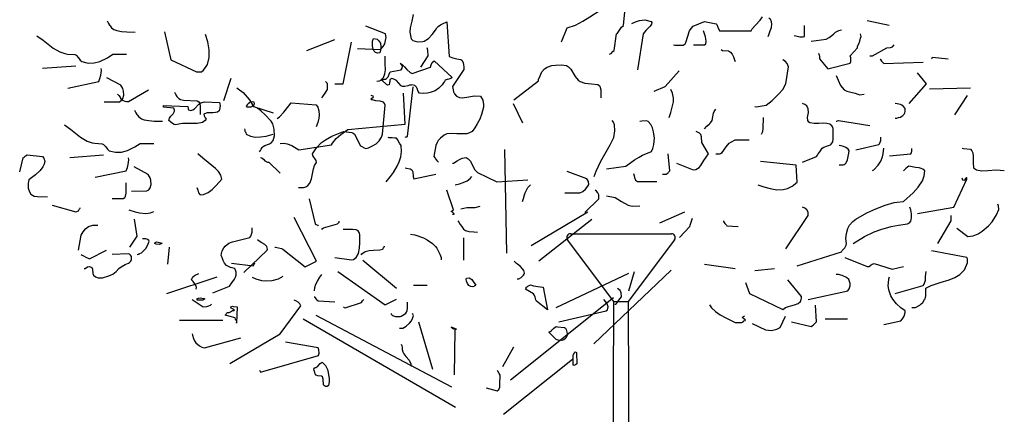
# Model space of a CAD drawing. Header units: metres. Extents: x 104013 to 108981, y 427946 to 428479.
# Tile 195 of 256: x 108745.36 to 108750.43, y 428396.62 to 428398.66. Entities that reach past the tile are written whole.
import ezdxf

# ---------------------------------------------------------------- set-up
doc = ezdxf.new("R2010")
doc.units = ezdxf.units.M
doc.layers.add('N-WE-GR-BOOM-SD', color=90, linetype='Continuous', lineweight=25)
doc.layers.add('N-WE-IE-MEUBILAIR_WEGMEUBILAIR_LICHTMAST-SD', color=251, linetype='Continuous', lineweight=25)

# ---------------------------------------------------------------- blocks, each defined once
blk = doc.blocks.new('SGR-BOOM_S02_G_ZIJ-D')
at = {"flags": 128}
for points in [[(0.4937, 4.964), (0.5226, 5.0363), (0.5649, 5.0508), (0.6027, 5.0719), (0.6394, 5.0941), (0.6928, 5.1286), (0.7306, 5.1497), (0.7717, 5.1653), (0.7929, 5.1697), (0.8407, 5.1753), (0.8585, 5.1853), (0.8752, 5.1987), (0.8896, 5.2153), (0.9085, 5.2431), (0.9207, 5.2754), (0.9263, 5.2999), (0.9274, 5.3254), (0.9841, 5.4122), (0.983, 5.4322), (0.9797, 5.4411), (0.8407, 5.4111), (0.7684, 5.3544)], [(-0.2725, 5.1052), (-0.2781, 5.0719), (-0.287, 5.0374), (-0.2892, 5.0141), (-0.2825, 4.9796), (-0.2736, 4.9718), (-0.2614, 4.9673), (-0.247, 4.9651), (-0.2214, 4.9662), (-0.2147, 4.9673), (-0.1925, 4.9818), (-0.1736, 5.0029), (-0.1569, 5.0252), (-0.1502, 5.0374), (-0.1424, 5.043), (-0.1302, 5.0519), (-0.1202, 5.0574), (-0.099, 5.0674), (-0.0868, 4.8884), (-0.0679, 4.8817), (-0.0468, 4.8773), (-0.0256, 4.8739), (-0.0201, 4.8695), (-0.0145, 4.8572), (-0.0123, 4.8461), (-0.0112, 4.835), (-0.0112, 4.8217), (-0.069, 4.7349), (-0.0679, 4.7249), (-0.0657, 4.716), (-0.0635, 4.7071), (-0.059, 4.696), (-0.0479, 4.6838), (-0.0334, 4.6771), (-0.0179, 4.6749), (0.0155, 4.6804), (0.0422, 4.686), (0.0756, 4.6849), (0.0867, 4.6637), (0.09, 4.6404), (0.09, 4.627), (0.0811, 4.5903), (0.0711, 4.5648), (0.0589, 4.5414), (0.0455, 4.5203), (0.0322, 4.5025), (0.0188, 4.4947), (0.0044, 4.4903), (-0.0201, 4.4891), (-0.0468, 4.4903), (-0.0724, 4.4914), (-0.0979, 4.4891), (-0.1113, 4.4836), (-0.1313, 4.468), (-0.1424, 4.4558), (-0.148, 4.4458), (-0.1546, 4.4302), (-0.1658, 4.3735), (-0.1591, 4.3635), (-0.1558, 4.3601), (-0.1491, 4.3524), (-0.1458, 4.349), (-0.1413, 4.3435)], [(0.7395, 4.9017), (0.7439, 4.9028), (0.7484, 4.9051), (0.7584, 4.914), (0.7639, 4.9195), (0.7773, 5.0063), (0.7817, 5.0096), (0.7917, 5.0252), (0.8029, 5.0407), (0.8118, 5.0496), (0.8207, 5.1364)], [(1.0709, 4.9496), (1.0776, 4.9473), (1.1198, 4.9473), (1.1298, 4.9551), (1.1343, 4.9607), (1.1521, 5.0207), (1.161, 5.0341), (1.1721, 5.0452), (1.2299, 5.0697), (1.29, 5.0574), (1.2933, 5.0541), (1.2989, 5.0407), (1.3066, 5.0218), (1.4701, 5.0218), (1.4757, 5.0318), (1.4924, 5.0508), (1.5168, 5.0763), (1.5291, 5.0941)], [(0.8551, 5.0596), (0.8752, 5.0685), (0.8952, 5.0741), (0.923, 5.0786), (0.9552, 5.0697), (0.9586, 5.0652), (0.9574, 5.0552), (0.9508, 5.0452), (0.9274, 5.0229), (0.9141, 5.0063), (0.884, 4.8205)], [(1.558, 4.9929), (1.5613, 5.0007), (1.5691, 5.0218), (1.5747, 5.0385), (1.5769, 5.0552), (1.5758, 5.0674), (1.5702, 5.0808), (1.5669, 5.083), (1.5658, 5.0852), (1.5624, 5.0886)], [(-1.8498, 5.0727), (-1.8432, 5.0594), (-1.8376, 5.0505), (-1.8343, 5.0471), (-1.8265, 5.0371), (-1.8143, 5.0282), (-1.7998, 5.0227), (-1.7753, 5.0182), (-1.7486, 5.016), (-1.7053, 5.0149)], [(-0.5583, 4.9295), (-0.4427, 4.9251), (-0.4382, 4.9262), (-0.426, 4.9407), (-0.4182, 4.9551), (-0.4127, 4.9796), (-0.4115, 4.9862), (-0.4149, 5.0063), (-0.5161, 5.0452)], [(1.6925, 4.9974), (1.7014, 4.9951), (1.7215, 4.9907), (1.7315, 4.9896), (1.7393, 4.9896), (1.7459, 4.9929), (1.7459, 5.0496)], [(1.7804, 4.9685), (1.8571, 4.9785), (1.8727, 4.9862), (1.8872, 4.9974), (1.8961, 5.0063), (1.905, 5.0141), (1.9227, 5.0229), (1.9372, 5.0263)], [(2.0684, 5.0752), (2.1819, 5.0508)], [(-2.2113, 4.996), (-2.179, 4.9737), (-2.1279, 4.9326), (-2.0934, 4.9126), (-2.0678, 4.9037), (-2.0534, 4.9015), (-2.0155, 4.8992), (-2.0089, 4.8959), (-1.9977, 4.8826), (-1.9889, 4.8703), (-1.98, 4.8625), (-1.9477, 4.8547), (-1.9166, 4.8559), (-1.8865, 4.8636), (-1.8476, 4.8826), (-1.8209, 4.9003), (-1.7498, 4.9003)], [(-1.554, 5.0171), (-1.5206, 4.8725), (-1.3883, 4.8102), (-1.3627, 4.8102), (-1.3527, 4.818), (-1.3382, 4.8369), (-1.3327, 4.8469), (-1.3238, 4.8836), (-1.3238, 4.9236), (-1.3304, 4.9648), (-1.3427, 5.0026)], [(-0.8197, 4.9206), (-0.6751, 4.9774)], [(-0.4808, 4.9448), (-0.4819, 4.9603), (-0.4808, 4.9681), (-0.4764, 4.9826), (-0.4574, 4.9781), (-0.4497, 4.9715), (-0.4408, 4.957), (-0.4385, 4.9392), (-0.4397, 4.9192), (-0.443, 4.907), (-0.4552, 4.9058), (-0.4652, 4.9103), (-0.473, 4.917), (-0.4775, 4.927), (-0.4808, 4.9448), (-0.4808, 4.9448)], [(1.1732, 4.9496), (1.2299, 4.9496), (1.2366, 4.9551), (1.2388, 4.9662), (1.2377, 4.9807), (1.2344, 4.9907), (1.2288, 5.0118), (1.2255, 5.0218)], [(1.8171, 4.9062), (1.8215, 4.8962), (1.8227, 4.8928), (1.8227, 4.8773), (1.866, 4.825), (1.9817, 4.8539), (1.985, 4.8628), (1.9839, 4.8828), (1.9806, 4.8917), (2.0184, 4.934), (2.0195, 4.9418), (2.0251, 4.954), (2.0306, 4.9685), (2.0351, 4.9829), (2.0373, 4.9918), (2.034, 5.0063)], [(-0.6751, 4.7471), (-0.6329, 4.7471), (-0.5895, 4.9629)], [(-0.2325, 4.8339), (-0.1947, 4.8917), (-0.1958, 4.9195), (-0.198, 4.9284), (-0.2002, 4.934)], [(1.3167, 4.9251), (1.3233, 4.9206), (1.3545, 4.9184), (1.3645, 4.9117), (1.3734, 4.9017), (1.38, 4.8873), (1.3856, 4.8717), (1.3889, 4.8639)], [(2.0829, 4.8917), (2.0962, 4.8917), (2.1707, 4.934), (2.1885, 4.9351), (2.1997, 4.9395), (2.2074, 4.9496)], [(-0.4583, 4.7616), (-0.4494, 4.7627), (-0.4449, 4.7638), (-0.4371, 4.7672), (-0.4327, 4.7716), (-0.4249, 4.7805), (-0.4171, 4.7994), (-0.4149, 4.8205), (-0.416, 4.8517), (-0.416, 4.8906)], [(2.1352, 4.8773), (2.1363, 4.8762), (2.1374, 4.8728), (2.1429, 4.865), (2.1552, 4.8528), (2.3576, 4.8595)], [(2.401, 4.8773), (2.4032, 4.8795), (2.4043, 4.8817), (2.4054, 4.885), (2.4866, 4.8773)], [(-2.1824, 4.8281), (-2.01, 4.8414)], [(-2.0522, 4.7257), (-1.8921, 4.7591), (-1.8865, 4.7758), (-1.8821, 4.7925), (-1.8788, 4.8158), (-1.8799, 4.8269)], [(-0.4241, 4.7713), (-0.4141, 4.7724), (-0.4085, 4.7757), (-0.4007, 4.7846), (-0.3952, 4.798), (-0.3907, 4.8091), (-0.334, 4.8202), (-0.3284, 4.828), (-0.3273, 4.8369), (-0.3284, 4.8425), (-0.3329, 4.8491), (-0.3385, 4.8525), (-0.3284, 4.8469), (-0.3162, 4.8358), (-0.3051, 4.8224), (-0.2873, 4.8069), (-0.2762, 4.8013), (-0.1816, 4.8347), (-0.1794, 4.8458), (-0.1739, 4.858), (-0.1627, 4.8669), (-0.0715, 4.7802), (-0.0782, 4.7757), (-0.0871, 4.7724), (-0.0971, 4.7702), (-0.106, 4.7668), (-0.1105, 4.7602), (-0.1149, 4.7535), (-0.1216, 4.7435), (-0.1305, 4.7335), (-0.1394, 4.7246), (-0.1583, 4.7112), (-0.185, 4.7023), (-0.1983, 4.699), (-0.2206, 4.6979), (-0.2395, 4.7001), (-0.2461, 4.709), (-0.2517, 4.7235), (-0.255, 4.7312), (-0.2639, 4.739), (-0.2795, 4.7424), (-0.284, 4.7413), (-0.2906, 4.7401), (-0.2995, 4.7379), (-0.314, 4.7335), (-0.3262, 4.7346), (-0.3329, 4.7379), (-0.3585, 4.7646), (-0.3707, 4.7724), (-0.3818, 4.7757), (-0.3885, 4.7724), (-0.3918, 4.7679), (-0.3929, 4.7613), (-0.3941, 4.7535), (-0.3952, 4.7424), (-0.4018, 4.7413), (-0.4096, 4.7446), (-0.433, 4.7668), (-0.4285, 4.7679), (-0.4274, 4.7691), (-0.4241, 4.7702), (-0.4241, 4.7713), (-0.4241, 4.7713)], [(0.2479, 4.666), (0.3736, 4.7627), (0.3747, 4.7694), (0.3825, 4.7894), (0.3869, 4.7983), (0.3914, 4.8105), (0.4058, 4.8261), (0.4192, 4.8339), (0.4437, 4.8417), (0.4615, 4.845), (0.4904, 4.8461), (0.5193, 4.8417), (0.5293, 4.8361), (0.5404, 4.8228), (0.5627, 4.7861), (0.5793, 4.7672), (0.5893, 4.7605), (0.6138, 4.7516), (0.6483, 4.7471), (0.6794, 4.7449), (0.6872, 4.7394), (0.6905, 4.736), (0.695, 4.716), (0.695, 4.6749)], [(1.4901, 4.6315), (1.4968, 4.6293), (1.548, 4.6371), (1.5791, 4.6626), (1.6114, 4.6938), (1.6336, 4.7193), (1.6492, 4.7471), (1.6636, 4.8361), (1.657, 4.8528), (1.6469, 4.8639), (1.6347, 4.8717)], [(-1.8643, 4.6546), (-1.7864, 4.6557), (-1.7764, 4.6612), (-1.7687, 4.6713), (-1.7642, 4.689), (-1.7653, 4.7102), (-1.7687, 4.7235), (-1.7787, 4.7402), (-1.851, 4.7791)], [(-1.2478, 4.6615), (-1.21, 4.7772)], [(0.9708, 4.7093), (1.0275, 4.7338), (1.0998, 4.815)], [(1.9094, 4.7905), (1.9194, 4.7661), (1.9316, 4.7394), (1.9506, 4.7171), (1.9639, 4.7093), (1.9839, 4.7049), (2.0062, 4.6993), (2.0206, 4.6938), (2.0306, 4.6904), (2.0529, 4.6949)], [(2.2853, 4.6459), (2.3754, 4.7471), (2.3276, 4.805)], [(-1.18, 4.7271), (-1.1733, 4.7227), (-1.1489, 4.7038), (-1.1155, 4.6649), (-1.0944, 4.6315), (-0.9932, 4.5981)], [(-0.7429, 4.6749), (-0.7374, 4.6826), (-0.7341, 4.6882), (-0.7252, 4.6993), (-0.7129, 4.7193), (-0.714, 4.746), (-0.7151, 4.7516), (-0.7229, 4.7605)], [(-0.3137, 4.4725), (-0.3081, 4.4736), (-0.3037, 4.4747), (-0.3003, 4.4758), (-0.2714, 4.7327)], [(2.3898, 4.7227), (2.6011, 4.7271)], [(-1.7953, 4.6945), (-1.792, 4.6912), (-1.7886, 4.6879), (-1.7831, 4.679), (-1.7797, 4.6734), (-1.7664, 4.6612), (-1.7575, 4.6578), (-1.7497, 4.6567), (-1.7386, 4.6567), (-1.6363, 4.7168)], [(-1.5025, 4.7049), (-1.4958, 4.6915), (-1.4903, 4.6826), (-1.4869, 4.6793), (-1.4803, 4.6726), (-1.4714, 4.6671), (-1.4558, 4.6637), (-1.3846, 4.6604), (-1.3768, 4.6548), (-1.3724, 4.6471), (-1.3691, 4.6315), (-1.3691, 4.5892)], [(-0.9579, 4.4399), (-0.9379, 4.441), (-0.9212, 4.4388), (-0.8978, 4.4299), (-0.8611, 4.4076), (-0.6921, 4.4332), (-0.6877, 4.4421), (-0.6687, 4.4655), (-0.6454, 4.4866), (-0.6087, 4.5122), (-0.3129, 4.54), (-0.3218, 4.699)], [(-0.8631, 4.2133), (-0.8364, 4.2133), (-0.8308, 4.2145), (-0.8252, 4.2156), (-0.8141, 4.2222), (-0.8041, 4.2345), (-0.7952, 4.2567), (-0.7908, 4.2834), (-0.7852, 4.309), (-0.7796, 4.3268), (-0.7708, 4.3423), (-0.7719, 4.3512), (-0.7785, 4.3624), (-0.7841, 4.369), (-0.7885, 4.3779), (-0.7908, 4.3857), (-0.7708, 4.418), (-0.7441, 4.4447), (-0.724, 4.4591), (-0.6907, 4.478), (-0.6317, 4.5014), (-0.6162, 4.5003), (-0.5873, 4.4969), (-0.5817, 4.4936), (-0.575, 4.488), (-0.5428, 4.4269), (-0.5372, 4.4235), (-0.5239, 4.4169), (-0.5161, 4.4146), (-0.5016, 4.418), (-0.4816, 4.4269), (-0.4627, 4.438), (-0.4471, 4.4536), (-0.4349, 4.4725), (-0.4293, 4.488), (-0.416, 4.6371), (-0.4193, 4.6471), (-0.4249, 4.6537), (-0.4427, 4.6582), (-0.4649, 4.6593), (-0.4816, 4.6649), (-0.4861, 4.6649), (-0.4894, 4.6693), (-0.4849, 4.6738), (-0.4772, 4.6793), (-0.476, 4.6815), (-0.4783, 4.6849), (-0.4883, 4.6882)], [(1.0475, 4.5748), (1.0564, 4.5992), (1.0642, 4.627), (1.0698, 4.6548), (1.0709, 4.6738), (1.0653, 4.7004), (1.0564, 4.7182)], [(2.5211, 4.5881), (2.5867, 4.6882)], [(-1.5584, 4.6356), (-1.4328, 4.6312), (-1.4316, 4.6189), (-1.4294, 4.6134), (-1.4172, 4.61), (-1.4072, 4.6134), (-1.3983, 4.6189), (-1.376, 4.6423), (-1.366, 4.6501), (-1.3471, 4.6556), (-1.2704, 4.6512), (-1.2682, 4.6434), (-1.2671, 4.6356), (-1.2682, 4.6234), (-1.2715, 4.6089), (-1.2804, 4.6022), (-1.2915, 4.6), (-1.3049, 4.5989), (-1.3338, 4.5978), (-1.3482, 4.5933), (-1.3505, 4.5911), (-1.3493, 4.5833), (-1.3438, 4.5722), (-1.3382, 4.5655), (-1.3438, 4.5578), (-1.3582, 4.5478), (-1.3849, 4.5422), (-1.4272, 4.5433), (-1.4606, 4.5422), (-1.4717, 4.5411), (-1.4973, 4.5355), (-1.5039, 4.5377), (-1.5128, 4.5433), (-1.5228, 4.5511), (-1.5306, 4.5589), (-1.5284, 4.5711), (-1.5206, 4.5811), (-1.5095, 4.5922), (-1.5017, 4.6067), (-1.5017, 4.6111), (-1.5062, 4.6223), (-1.5584, 4.6278), (-1.5584, 4.6356), (-1.5584, 4.6356)], [(-1.1258, 4.6401), (-1.1225, 4.6456), (-1.1158, 4.6512), (-1.1114, 4.6545), (-1.1025, 4.6567), (-1.0925, 4.6545), (-1.0913, 4.6445), (-1.0936, 4.6378), (-1.1014, 4.6312), (-1.1091, 4.6278), (-1.1247, 4.6267), (-1.128, 4.6278), (-1.1303, 4.6323), (-1.1258, 4.6401), (-1.1258, 4.6401)], [(-1.0635, 4.3965), (-1.0591, 4.4032), (-1.0558, 4.4099), (-1.0502, 4.4187), (-1.0457, 4.4243), (-1.0368, 4.4299), (-1.0124, 4.4388), (-1.0024, 4.4443), (-0.9935, 4.4554), (-0.9868, 4.4788), (-0.9879, 4.5144), (-0.9957, 4.5411), (-1.0035, 4.5555), (-1.0368, 4.5889), (-1.0546, 4.6067), (-1.0669, 4.6167), (-1.0735, 4.6212)], [(-0.9723, 4.5689), (-0.9612, 4.5767), (-0.9379, 4.6011), (-0.9123, 4.6334), (-0.9001, 4.6501), (-0.7711, 4.6389), (-0.7633, 4.6267), (-0.7577, 4.6078), (-0.7566, 4.5856), (-0.7577, 4.5711), (-0.7633, 4.5478), (-0.7711, 4.5266)], [(0.2435, 4.6459), (0.2913, 4.5459)], [(1.7348, 4.3435), (1.8082, 4.3735), (1.8127, 4.3802), (1.816, 4.3857), (1.8249, 4.3968), (1.836, 4.4157), (1.8449, 4.4213), (1.8649, 4.428), (1.8794, 4.4335), (1.8838, 4.4358), (1.8916, 4.448), (1.8938, 4.4636), (1.8927, 4.4992), (1.8938, 4.5158), (1.8916, 4.5236), (1.8872, 4.5303), (1.876, 4.5392), (1.8616, 4.5436), (1.8449, 4.5447), (1.8193, 4.5436), (1.7949, 4.5425), (1.7737, 4.547), (1.7682, 4.5492), (1.7626, 4.5581), (1.7615, 4.5748), (1.7659, 4.6004), (1.7648, 4.6193), (1.757, 4.6337), (1.7526, 4.6371), (1.747, 4.6415), (1.7348, 4.6459)], [(2.213, 4.5703), (2.2163, 4.5703), (2.2219, 4.5714), (2.2308, 4.5737), (2.2397, 4.5759), (2.2475, 4.5803), (2.2519, 4.5837), (2.2597, 4.5915), (2.2619, 4.5948), (2.2631, 4.5981), (2.2642, 4.6048), (2.2653, 4.6115), (2.2653, 4.6204), (2.2564, 4.6304), (2.2475, 4.6371), (2.2397, 4.6404), (2.223, 4.6448), (2.213, 4.6459)], [(-1.7086, 4.6123), (-1.7063, 4.6078), (-1.7019, 4.5989), (-1.6963, 4.59), (-1.693, 4.5867), (-1.6852, 4.5767), (-1.673, 4.5678), (-1.6585, 4.5622), (-1.634, 4.5578), (-1.6074, 4.5555), (-1.564, 4.5544)], [(1.2299, 4.5158), (1.2421, 4.5292), (1.2555, 4.5414), (1.2611, 4.547), (1.2688, 4.5592), (1.2733, 4.5781), (1.2744, 4.587), (1.2766, 4.5959), (1.28, 4.6048), (1.2877, 4.617)], [(1.5235, 4.488), (1.5302, 4.5014), (1.5324, 4.5169), (1.5335, 4.5737)], [(-2.07, 4.5355), (-2.0377, 4.5133), (-1.9866, 4.4721), (-1.9521, 4.4521), (-1.9265, 4.4432), (-1.9121, 4.441), (-1.8743, 4.4388), (-1.8676, 4.4354), (-1.8565, 4.4221), (-1.8476, 4.4099), (-1.8387, 4.4021), (-1.8064, 4.3943), (-1.7753, 4.3954), (-1.7453, 4.4032), (-1.7063, 4.4221), (-1.6796, 4.4399), (-1.6085, 4.4399)], [(0.6616, 4.2701), (0.6716, 4.2967), (0.6961, 4.3479), (0.7439, 4.4335), (0.7628, 4.4713), (0.7673, 4.5047), (0.7662, 4.537), (0.7606, 4.5503), (0.7539, 4.5581)], [(0.725, 4.309), (0.8251, 4.3234), (0.8685, 4.3546), (0.8941, 4.369), (0.9107, 4.379), (0.9563, 4.3991), (0.9641, 4.4146), (0.9697, 4.4346), (0.9719, 4.4669), (0.9675, 4.5003), (0.9619, 4.5203), (0.953, 4.5381), (0.9397, 4.5536), (0.9308, 4.557), (0.9063, 4.5559), (0.8974, 4.5536)], [(1.9094, 4.5548), (1.9127, 4.5548), (1.9161, 4.557), (1.9216, 4.5581), (2.0818, 4.5325)], [(-1.1411, 4.5158), (-1.14, 4.508), (-1.1389, 4.5036), (-1.1366, 4.5003), (-1.1344, 4.4947), (-1.1322, 4.488), (-1.1111, 4.4769), (-1.0855, 4.4725), (-1.0588, 4.4736), (-1.0299, 4.478), (-0.9932, 4.488)], [(-0.4104, 4.2423), (-0.3882, 4.2701), (-0.3737, 4.2901), (-0.3537, 4.3223), (-0.3437, 4.3457), (-0.3359, 4.3713), (-0.3326, 4.3991), (-0.3337, 4.4291), (-0.3426, 4.4413), (-0.3493, 4.4536), (-0.3515, 4.458), (-0.3571, 4.4669), (-0.3659, 4.468), (-0.3793, 4.4691), (-0.3949, 4.4691), (-0.4004, 4.4713)], [(1.0865, 4.3379), (1.1721, 4.3045), (1.1854, 4.3056), (1.2021, 4.3157), (1.211, 4.3257), (1.2266, 4.3512), (1.2499, 4.3857), (1.2155, 4.4447), (1.2143, 4.4747), (1.211, 4.4869), (1.2043, 4.4925), (1.1977, 4.4969), (1.1865, 4.5014)], [(2.0106, 4.4068), (2.1285, 4.4346), (2.1318, 4.438), (2.1363, 4.4469), (2.1385, 4.4558), (2.1396, 4.4669), (2.1396, 4.4725)], [(1.2889, 4.3857), (1.3078, 4.3868), (1.3133, 4.3879), (1.3211, 4.3935), (1.3411, 4.4224), (1.3578, 4.4413), (1.3689, 4.4491), (1.3889, 4.458), (1.4612, 4.458)], [(1.9239, 4.329), (1.945, 4.3301), (1.9494, 4.3312), (1.9561, 4.3346), (1.9606, 4.3401), (1.9672, 4.3557), (1.975, 4.3902), (1.9761, 4.4013), (1.9706, 4.4102), (1.9583, 4.4191), (1.9461, 4.4246), (1.9339, 4.428), (1.9239, 4.4291)], [(-2.3002, 4.2942), (-2.2824, 4.3665), (-2.2779, 4.3698), (-2.2702, 4.3765), (-2.2613, 4.382), (-2.1823, 4.372), (-2.1756, 4.3643), (-2.1734, 4.3576), (-2.1712, 4.3509), (-2.1745, 4.3331), (-2.1801, 4.3187), (-2.1945, 4.2998), (-2.219, 4.2775), (-2.2524, 4.2519), (-2.2568, 4.2353), (-2.2557, 4.2097), (-2.2501, 4.1908), (-2.2435, 4.1785), (-2.2257, 4.1685), (-2.209, 4.1663), (-2.1567, 4.1652)], [(-2.0411, 4.3676), (-1.8687, 4.3809)], [(-1.911, 4.2653), (-1.7508, 4.2986), (-1.7453, 4.3153), (-1.7408, 4.332), (-1.7375, 4.3554), (-1.7386, 4.3665)], [(-1.3869, 4.2133), (-1.3835, 4.2044), (-1.3824, 4.1989), (-1.378, 4.1855), (-1.3691, 4.1755), (-1.3524, 4.1766), (-1.329, 4.1867), (-1.3079, 4.2022), (-1.2868, 4.2222), (-1.2578, 4.2556), (-1.2634, 4.2756), (-1.2756, 4.2945), (-1.2901, 4.3112), (-1.3279, 4.3423), (-1.3568, 4.3635), (-1.3824, 4.3857)], [(-1.058, 4.3676), (-1.0524, 4.3654), (-1.0424, 4.3565), (-1.0357, 4.3509), (-1.0235, 4.3442), (-1.0157, 4.3431), (-0.9579, 4.2864)], [(-0.069, 4.3379), (-0.0646, 4.339), (-0.0457, 4.3501), (-0.0323, 4.3579), (-0.019, 4.3635), (0.001, 4.3668), (0.0111, 4.3613), (0.0233, 4.3479), (0.0344, 4.3268), (0.0466, 4.3045), (0.06, 4.2901), (0.1601, 4.2423), (0.3202, 4.2523)], [(0.2108, 3.8736), (0.2009, 4.4091)], [(1.0142, 4.2812), (1.032, 4.2823), (1.0375, 4.2845), (1.042, 4.289), (1.0453, 4.2923), (1.052, 4.299), (1.0431, 4.3857)], [(2.0962, 4.3001), (2.1029, 4.3045), (2.1252, 4.3279), (2.1385, 4.3479), (2.1474, 4.3701), (2.1518, 4.3868), (2.1541, 4.4157)], [(2.183, 4.3768), (2.2942, 4.3857), (2.2975, 4.3924), (2.2986, 4.4002), (2.2986, 4.4146)], [(2.5589, 4.4157), (2.5655, 4.4146), (2.6011, 4.4113), (2.6089, 4.4024), (2.6134, 4.3924), (2.6156, 4.3735), (2.6145, 4.3401), (2.6167, 4.3145), (2.6323, 4.3045), (2.659, 4.299), (2.6901, 4.3001), (2.7335, 4.3034), (2.7757, 4.3001)], [(-1.723, 4.1941), (-1.6452, 4.1952), (-1.6352, 4.2008), (-1.6274, 4.2108), (-1.6229, 4.2286), (-1.624, 4.2497), (-1.6274, 4.2631), (-1.6374, 4.2797), (-1.7097, 4.3187)], [(1.5057, 4.2267), (1.5357, 4.2156), (1.568, 4.2067), (1.6025, 4.2011), (1.6358, 4.2022), (1.6581, 4.2078), (1.6814, 4.2189), (1.687, 4.2222), (1.7003, 4.2345), (1.707, 4.24), (1.7026, 4.3279), (1.5191, 4.3468)], [(1.707, 3.8085), (1.9361, 3.8808), (1.9405, 3.8875), (1.9483, 3.8953), (1.9539, 3.902), (1.9572, 3.9075), (1.9606, 3.9153), (1.9617, 3.9242), (1.9594, 3.9487), (1.9617, 3.9754), (1.9695, 4.0009), (1.9772, 4.0176), (1.995, 4.0376), (2.0095, 4.0488), (2.0673, 4.081), (2.1129, 4.1032), (2.1607, 4.1221), (2.2086, 4.1344), (2.2241, 4.1377), (2.2553, 4.1399), (2.3064, 4.1855), (2.332, 4.2145), (2.3531, 4.2478), (2.362, 4.2723), (2.3665, 4.299), (2.3565, 4.3068), (2.3465, 4.3101), (2.3364, 4.3134), (2.3187, 4.3157), (2.2842, 4.3234), (2.2764, 4.3168), (2.2686, 4.3112), (2.2642, 4.3079), (2.2597, 4.3023), (2.2553, 4.299)], [(-0.3137, 4.3134), (-0.307, 4.3123), (-0.287, 4.309), (-0.2792, 4.3034), (-0.2736, 4.2934), (-0.2725, 4.2701), (-0.2681, 4.2567), (-0.1546, 4.2812)], [(-0.0546, 4.2267), (-0.0323, 4.2322), (-0.0145, 4.2378), (0.0066, 4.2478), (0.0222, 4.2589), (0.0311, 4.2689)], [(0.5093, 4.1844), (0.5871, 4.1844), (0.6027, 4.1922), (0.6171, 4.2044), (0.6294, 4.2189), (0.6338, 4.2278), (0.6327, 4.2434), (0.6272, 4.2523), (0.6227, 4.2567), (0.5226, 4.2956)], [(0.864, 4.2856), (0.8674, 4.2734), (0.8696, 4.2645), (0.8752, 4.2512), (0.884, 4.2434), (0.9841, 4.2434)], [(-1.8242, 4.1552), (-1.7664, 4.1552), (-1.7586, 4.1607), (-1.7542, 4.1685), (-1.7519, 4.1841), (-1.7519, 4.2364)], [(0.2913, 4.1411), (0.2969, 4.1566), (0.3024, 4.1744), (0.3058, 4.1855), (0.3135, 4.2022), (0.3202, 4.2122), (0.3336, 4.2267)], [(2.3287, 4.0788), (2.5155, 4.111), (2.5833, 4.2556), (2.5822, 4.2623), (2.58, 4.2634), (2.5755, 4.2589), (2.57, 4.2512), (2.5667, 4.2489), (2.5622, 4.2512), (2.5578, 4.26)], [(-0.069, 4.0743), (-0.0612, 4.0754), (-0.0601, 4.0766), (-0.0679, 4.0832), (-0.0724, 4.0866), (-0.0746, 4.0877), (-0.0746, 4.091), (-0.0646, 4.0966), (-0.0979, 4.1989)], [(0.6138, 4.0832), (0.6861, 4.1533), (0.685, 4.1744), (0.6805, 4.1855), (0.6739, 4.1933), (0.6672, 4.1989)], [(0.725, 4.17), (0.7695, 4.1611), (0.8018, 4.1399), (0.8373, 4.121), (0.8574, 4.1155), (0.8974, 4.1177)], [(-2.1323, 4.1218), (-2.011, 4.0862), (-1.9977, 4.0929), (-1.9955, 4.0962), (-1.9921, 4.1018), (-1.9888, 4.1062), (-1.9888, 4.1085)], [(-0.8086, 4.1544), (-0.7763, 4.0254), (-0.7719, 4.0221), (-0.7641, 4.0176), (-0.7607, 4.0154)], [(-0.0256, 4.1021), (0.0044, 4.1088), (0.0478, 4.1099), (0.0744, 4.1166)], [(2.5311, 4.002), (2.5878, 3.9598), (2.6145, 3.9631), (2.6401, 3.9731), (2.6623, 3.9865), (2.6945, 4.0143), (2.7123, 4.0354), (2.7357, 4.0721), (2.7468, 4.0988), (2.7457, 4.1188), (2.7424, 4.1266)], [(-1.7375, 4.0974), (-1.7052, 4.0873), (-1.6819, 4.0818), (-1.6507, 4.0784), (-1.6251, 4.0818), (-1.6085, 4.0885)], [(0.3372, 3.9127), (0.629, 4.0877)], [(0.9997, 4.0298), (1.1287, 4.0877)], [(1.6492, 3.8953), (1.7648, 4.0677), (1.7637, 4.0855), (1.7582, 4.0977), (1.7481, 4.1066), (1.7348, 4.111)], [(1.9961, 3.9242), (2.0551, 3.9598), (2.104, 3.9831), (2.1385, 3.9954), (2.193, 4.0109), (2.2308, 4.0187), (2.2764, 4.0254), (2.2864, 4.031), (2.2931, 4.0387), (2.2975, 4.0565), (2.2964, 4.0766), (2.2931, 4.0977), (2.2886, 4.111)], [(2.4332, 3.9242), (2.501, 4.041), (2.501, 4.0677)], [(-1.9977, 3.8894), (-1.9832, 3.9661), (-1.9732, 3.9839), (-1.961, 3.9984), (-1.9454, 4.0106), (-1.9232, 4.0184), (-1.8976, 4.0184)], [(-1.733, 3.905), (-1.6952, 3.9617), (-1.7086, 4.0484)], [(-0.9857, 3.905), (-0.9812, 3.9038), (-0.9657, 3.9016), (-0.9512, 3.8972), (-0.9434, 3.895), (-0.8289, 3.8038), (-0.7699, 3.8327), (-0.8856, 4.0573)], [(-0.7429, 3.9965), (-0.7418, 3.9965), (-0.7385, 4.0009), (-0.7341, 4.0043), (-0.6618, 4.0243), (-0.6595, 4.0265), (-0.6573, 4.0298), (-0.654, 4.0343), (-0.6529, 4.0376), (-0.6529, 4.0387)], [(-0.0412, 4.0399), (-0.0368, 4.0332), (-0.0301, 4.0221), (-0.0212, 4.0109), (-0.0123, 3.9976), (-0.0023, 3.9898), (0.0155, 3.9854), (0.0411, 3.9831), (0.06, 3.982)], [(0.3762, 3.8346), (0.6489, 4.0487)], [(1.1009, 3.9542), (1.1543, 4.0121), (1.1554, 4.0187), (1.1632, 4.0387), (1.1687, 4.0543)], [(1.3278, 4.0399), (1.3289, 4.0376), (1.3311, 4.0321), (1.3356, 4.0276), (1.3433, 4.0187), (1.3456, 4.0154), (1.4034, 4.0109)], [(-1.3038, 3.6692), (-1.2181, 3.7026), (-1.207, 3.7204), (-1.1937, 3.7393), (-1.1881, 3.7504), (-1.1848, 3.7626), (-1.1848, 3.7748), (-1.1892, 3.7904), (-1.1937, 3.7937), (-1.2048, 3.7982), (-1.2137, 3.8004), (-1.2337, 3.8093), (-1.2448, 3.8216), (-1.2515, 3.836), (-1.257, 3.8516), (-1.2615, 3.8616), (-1.2604, 3.8727), (-1.257, 3.8849), (-1.2481, 3.9005), (-1.2415, 3.9105), (-1.2215, 3.925), (-1.2037, 3.9328), (-1.1136, 3.9539), (-1.108, 3.9617), (-1.1025, 3.9828), (-1.1025, 4.005)], [(-0.6751, 3.8519), (-0.5895, 3.8386), (-0.5795, 3.8408), (-0.565, 3.8508), (-0.5528, 3.8719), (-0.5483, 3.8986), (-0.5472, 3.9286), (-0.5461, 3.9676), (-0.5494, 3.9809), (-0.5561, 3.9887), (-0.5661, 3.9943), (-0.5839, 3.9965), (-0.6117, 3.9954), (-0.6329, 3.9965)], [(-0.2859, 3.972), (-0.2636, 3.9676), (-0.2192, 3.9531), (-0.1991, 3.9431), (-0.1713, 3.9242), (-0.1569, 3.9086), (-0.1502, 3.8997), (-0.1335, 3.8686), (-0.128, 3.8508), (-0.1268, 3.843), (-0.1268, 3.8386)], [(-1.6952, 3.8671), (-1.6885, 3.8683), (-1.6852, 3.8694), (-1.6819, 3.8705), (-1.6808, 3.8716), (-1.673, 3.8749), (-1.663, 3.8838), (-1.6507, 3.8983), (-1.6396, 3.9172), (-1.6329, 3.935), (-1.634, 3.9394), (-1.6418, 3.945), (-1.6496, 3.9472), (-1.6663, 3.9483)], [(-1.6018, 3.9283), (-1.594, 3.9316), (-1.5651, 3.9261), (-1.5707, 3.9216), (-1.5818, 3.9183), (-1.5973, 3.9194), (-1.6029, 3.9239), (-1.6018, 3.9283), (-1.6018, 3.9283)], [(-1.1447, 3.7737), (-1.0246, 3.8894), (-1.0235, 3.895), (-1.0268, 3.9083), (-1.0357, 3.9183), (-1.0524, 3.9272), (-1.0658, 3.9361), (-1.0747, 3.9428)], [(-0.5405, 3.8653), (-0.5361, 3.8708), (-0.5194, 3.8819), (-0.4994, 3.8875), (-0.476, 3.8897), (-0.4438, 3.8908), (-0.4282, 3.8942), (-0.4271, 3.8975), (-0.4249, 3.902), (-0.4204, 3.9075), (-0.4204, 3.9097)], [(-0.0112, 3.8375), (-0.0112, 3.9531)], [(-1.9832, 3.8671), (-1.9777, 3.8638), (-1.9721, 3.8605), (-1.9588, 3.8527), (-1.9477, 3.8471), (-1.9399, 3.8438), (-1.852, 3.8894)], [(-1.9677, 3.7937), (-1.9632, 3.7949), (-1.9499, 3.8026), (-1.941, 3.8049), (-1.9276, 3.8004), (-1.9243, 3.7915), (-1.9232, 3.7682), (-1.9199, 3.7604), (-1.9087, 3.7515), (-1.8965, 3.747), (-1.8731, 3.747), (-1.8409, 3.7559), (-1.8198, 3.7659), (-1.8031, 3.7793), (-1.7897, 3.7937), (-1.7775, 3.8038), (-1.7564, 3.8149), (-1.7386, 3.8227), (-1.7341, 3.826), (-1.7319, 3.8271), (-1.7275, 3.8327), (-1.7241, 3.8405), (-1.723, 3.8527), (-1.7241, 3.856), (-1.7297, 3.8638), (-1.7341, 3.8683), (-1.7386, 3.8705), (-1.8242, 3.866)], [(-1.5362, 3.8171), (-1.5273, 3.905)], [(2.2986, 3.5928), (2.3175, 3.5928), (2.3398, 3.605), (2.3476, 3.6117), (2.3554, 3.6195), (2.3643, 3.6339), (2.3676, 3.6384), (2.3709, 3.6528), (2.3709, 3.6929), (2.3987, 3.7073), (2.4443, 3.7229), (2.491, 3.7351), (2.5199, 3.7474), (2.5466, 3.7641), (2.57, 3.7874), (2.5867, 3.823), (2.5856, 3.8441), (2.5822, 3.8519), (2.3998, 3.8853)], [(-1.2089, 3.8219), (-1.0966, 3.8085), (-1.0955, 3.8097), (-1.0933, 3.813), (-1.0921, 3.8163), (-1.0899, 3.8197), (-1.0888, 3.8208), (-1.0888, 3.8219)], [(-0.5305, 3.8375), (-0.3571, 3.6929)], [(0.2635, 3.7407), (0.2735, 3.7418), (0.2846, 3.7485), (0.2969, 3.7596), (0.3013, 3.7652), (0.3024, 3.7696), (0.298, 3.7841), (0.2924, 3.793), (0.2802, 3.8063), (0.2668, 3.8174), (0.2613, 3.8208), (0.249, 3.833)], [(1.2299, 3.8174), (1.3889, 3.7952)], [(1.9528, 3.8519), (2.0684, 3.8041), (2.0773, 3.8052), (2.0862, 3.8097), (2.0896, 3.813), (2.094, 3.8163), (2.104, 3.8208), (2.1974, 3.7907), (2.2553, 3.8041)], [(-1.3905, 3.687), (-1.3894, 3.697), (-1.3916, 3.707), (-1.3972, 3.7159), (-1.4061, 3.727), (-1.415, 3.7359), (-1.4116, 3.7448), (-1.4072, 3.7515), (-1.4005, 3.7571), (-1.3949, 3.7604), (-1.3772, 3.7682)], [(-0.7808, 3.6784), (-0.7785, 3.6962), (-0.773, 3.7129), (-0.7652, 3.7296), (-0.753, 3.7496), (-0.7429, 3.7641)], [(-0.6607, 3.7796), (-0.416, 3.6072), (-0.3571, 3.6362)], [(0.4659, 3.5928), (0.8407, 3.7696)], [(0.6588, 3.4064), (1.0579, 3.7861)], [(0.8407, 3.6784), (0.8685, 3.7785)], [(1.4901, 3.7841), (1.5913, 3.7941)], [(1.7648, 3.6351), (1.9683, 3.6784), (1.9761, 3.6895), (1.9806, 3.7051), (1.9817, 3.7173), (1.975, 3.7374), (1.9628, 3.7485), (1.9405, 3.7585), (1.9205, 3.7629), (1.9094, 3.7641)], [(2.213, 3.6651), (2.3576, 3.7073), (2.3631, 3.7129), (2.3687, 3.734), (2.3698, 3.754), (2.372, 3.7785)], [(-1.5414, 3.6651), (-1.2823, 3.7507)], [(-1.1014, 3.7504), (-1.0836, 3.7404), (-1.0535, 3.7326), (-1.0313, 3.7304), (-0.9979, 3.7326), (-0.9668, 3.7404), (-0.9423, 3.7548)], [(-0.2703, 3.7084), (-0.2002, 3.7084)], [(0.0177, 3.7462), (0.0255, 3.7418), (0.0311, 3.7373), (0.0377, 3.7273), (0.0511, 3.7084), (0.0444, 3.7028), (0.0366, 3.7006), (0.0255, 3.7017), (0.0155, 3.7073), (0.0077, 3.7173), (0.0033, 3.7284), (0.0022, 3.7395), (0.0033, 3.7451), (0.0177, 3.7462), (0.0177, 3.7462)], [(0.3113, 3.6973), (0.3158, 3.7006), (0.3191, 3.7039), (0.3224, 3.7051), (0.3258, 3.7073), (0.3336, 3.7106), (0.3491, 3.7051), (0.3825, 3.6995), (0.3992, 3.6973), (0.4214, 3.5816), (0.3636, 3.6261), (0.3614, 3.6328), (0.3591, 3.6394), (0.358, 3.6472), (0.3525, 3.6583), (0.3491, 3.6639), (0.308, 3.6884), (0.3091, 3.6917), (0.3102, 3.6928), (0.3113, 3.6962), (0.3113, 3.6973), (0.3113, 3.6973)], [(1.4423, 3.7218), (1.4623, 3.6651), (1.6347, 3.5828), (1.6469, 3.5928), (1.6625, 3.5984), (1.6748, 3.6017), (1.6948, 3.6061), (1.7126, 3.6139), (1.7248, 3.6239), (1.727, 3.6284), (1.7292, 3.6351), (1.7304, 3.6417), (1.7304, 3.6495), (1.6592, 3.7351)], [(2.1552, 3.506), (2.243, 3.525), (2.2508, 3.535), (2.2586, 3.5483), (2.2642, 3.5672), (2.2642, 3.5761), (2.2419, 3.5917), (2.2197, 3.6117), (2.2008, 3.6362), (2.1908, 3.654), (2.1796, 3.684), (2.1774, 3.7073), (2.1785, 3.7185), (2.1796, 3.7407), (2.183, 3.7507)], [(0.7684, 3.6106), (0.7717, 3.6106), (0.7762, 3.6139), (0.7817, 3.6206), (0.7884, 3.6317), (0.8018, 3.6484), (0.8006, 3.6695), (0.7962, 3.6806), (0.7817, 3.6918)], [(-1.4113, 3.6351), (-1.3546, 3.5972), (-1.3357, 3.5984), (-1.3246, 3.6017), (-1.3168, 3.605), (-1.3112, 3.6106)], [(-1.386, 3.6392), (-1.3838, 3.6392), (-1.3783, 3.6414), (-1.3694, 3.6425), (-1.3616, 3.6414), (-1.3482, 3.6392), (-1.3482, 3.6358), (-1.356, 3.6314), (-1.386, 3.6303), (-1.386, 3.6392), (-1.386, 3.6392)], [(-1.217, 3.3033), (-0.9579, 3.4568), (-0.8511, 3.6025), (-0.8567, 3.6125), (-0.8645, 3.6214), (-0.8767, 3.628), (-0.8856, 3.6303)], [(-0.7808, 3.6495), (-0.7796, 3.6462), (-0.7696, 3.6351), (-0.7607, 3.6273), (-0.6751, 3.6217)], [(-0.6317, 3.5972), (-0.6273, 3.5939), (-0.6228, 3.5906), (-0.5383, 3.6184), (-0.5328, 3.6273), (-0.5261, 3.6351)], [(-0.386, 3.5628), (-0.3849, 3.5594), (-0.3782, 3.5516), (-0.3637, 3.5461), (-0.3381, 3.5472), (-0.3337, 3.5483), (-0.3248, 3.5539), (-0.317, 3.5594), (-0.3103, 3.5639), (-0.307, 3.5683), (-0.3026, 3.5783), (-0.3014, 3.5895), (-0.3003, 3.6017), (-0.3003, 3.6206)], [(0.23, 3.2193), (0.7617, 3.6443)], [(0.4792, 3.5194), (0.7239, 3.5761), (0.7306, 3.5817), (0.7339, 3.5961), (0.7284, 3.6117), (0.7206, 3.6228), (0.7106, 3.6351)], [(1.2555, 3.6061), (1.2655, 3.5917), (1.2866, 3.5728), (1.3111, 3.5561), (1.34, 3.5394), (1.3889, 3.5161), (1.3978, 3.5149), (1.4223, 3.5161), (1.429, 3.5194), (1.4323, 3.525), (1.4401, 3.5261), (1.4412, 3.5294), (1.4334, 3.535), (1.429, 3.5383), (1.4268, 3.5416), (1.4268, 3.5439), (1.4368, 3.5494)], [(1.6781, 3.5194), (1.7793, 3.4949), (1.7871, 3.4994), (1.7926, 3.5038), (1.796, 3.5072), (1.7993, 3.5105), (1.8026, 3.5138), (1.8071, 3.5194), (1.8026, 3.605)], [(-1.2315, 3.5669), (-1.2237, 3.5669), (-1.2203, 3.568), (-1.2137, 3.5713), (-1.2081, 3.5736), (-1.2037, 3.5769), (-1.1948, 3.578), (-1.1937, 3.5802), (-1.197, 3.5836), (-1.2092, 3.5891), (-1.2126, 3.5925), (-1.2114, 3.5958), (-1.2037, 3.6002), (-1.2003, 3.5991), (-1.1792, 3.5958), (-1.1825, 3.5124), (-1.1814, 3.5202), (-1.1825, 3.5257), (-1.187, 3.5335), (-1.1892, 3.5391), (-1.2404, 3.5535), (-1.2381, 3.5558), (-1.2348, 3.5613), (-1.2326, 3.5647), (-1.2315, 3.5658), (-1.2315, 3.5669), (-1.2315, 3.5669)], [(-0.3426, 3.486), (-0.3248, 3.4871), (-0.3081, 3.4972), (-0.2914, 3.5116), (-0.2803, 3.525), (-0.2748, 3.5361), (-0.2703, 3.5516), (-0.2725, 3.555), (-0.2736, 3.5594), (-0.2748, 3.5628)], [(-1.4772, 3.528), (-1.2526, 3.528)], [(-0.0532, 3.0775), (-0.8389, 3.5335)], [(-0.0718, 3.1825), (-0.7726, 3.5523)], [(-0.2436, 3.5194), (-0.1713, 3.2747)], [(1.4757, 3.5105), (1.5446, 3.4782), (1.5747, 3.4749), (1.6036, 3.4805), (1.6203, 3.4905), (1.6481, 3.5483)], [(1.8516, 3.5339), (1.9672, 3.5339)], [(-1.4105, 3.4568), (-1.4094, 3.4501), (-1.4038, 3.4323), (-1.3983, 3.4212), (-1.3916, 3.4112), (-1.3727, 3.3945), (-1.3616, 3.3889), (-1.3482, 3.3845), (-1.1603, 3.4368)], [(-0.076, 3.4913), (-0.0704, 3.4857), (-0.0638, 3.4835), (-0.0571, 3.4813), (-0.0482, 3.4813), (-0.076, 3.4913)], [(-0.059, 3.2447), (-0.0546, 3.476)], [(0.4359, 3.4704), (0.4392, 3.4715), (0.4437, 3.4771), (0.4481, 3.4815), (0.4537, 3.4871), (0.4648, 3.4949), (0.4715, 3.4938), (0.5082, 3.4904), (0.5137, 3.486), (0.5171, 3.4804), (0.5226, 3.4593), (0.5215, 3.4482), (0.5159, 3.4348), (0.5048, 3.4259), (0.4948, 3.4226), (0.4759, 3.4237), (0.4648, 3.4281), (0.4281, 3.466), (0.4314, 3.4671), (0.4325, 3.4682), (0.4359, 3.4693), (0.4359, 3.4704), (0.4359, 3.4704)], [(-1.0635, 3.2688), (-1.0624, 3.2655), (-1.0591, 3.2599), (-0.7599, 3.3456), (-0.7566, 3.3567), (-0.7577, 3.3745), (-0.761, 3.3845), (-0.9301, 3.4134)], [(-0.3337, 3.4037), (-0.3304, 3.3948), (-0.3292, 3.3882), (-0.3292, 3.3759), (-0.3259, 3.3637), (-0.3204, 3.3537), (-0.3092, 3.3403), (-0.2925, 3.3214), (-0.2837, 3.3025), (-0.2814, 3.2881)], [(0.1912, 3.2881), (0.2479, 3.3893)], [(0.5526, 3.3069), (0.5526, 3.3492), (0.556, 3.3525), (0.5593, 3.3614), (0.5627, 3.3636), (0.5704, 3.3603), (0.5716, 3.3025), (0.5649, 3.2969), (0.556, 3.2936), (0.5526, 3.298), (0.5526, 3.3069), (0.5526, 3.3069)], [(-0.7763, 3.2836), (-0.773, 3.2836), (-0.7641, 3.2902), (-0.7507, 3.3047), (-0.7407, 3.3103), (-0.7229, 3.2936), (-0.714, 3.2725), (-0.7096, 3.258), (-0.7051, 3.2257), (-0.7051, 3.2091), (-0.7085, 3.1913), (-0.7151, 3.1846), (-0.724, 3.1857), (-0.7296, 3.189), (-0.7341, 3.1946), (-0.7352, 3.2235), (-0.7385, 3.2358), (-0.7441, 3.2391), (-0.7641, 3.2402), (-0.7719, 3.2435), (-0.7763, 3.2513), (-0.7785, 3.258), (-0.783, 3.268), (-0.7841, 3.2747), (-0.7808, 3.2802), (-0.7763, 3.2836), (-0.7763, 3.2836)], [(0.1947, 3.042), (0.5491, 3.3257)], [(0.1045, 3.178), (0.1612, 3.1635), (0.169, 3.1691), (0.1745, 3.1824), (0.1756, 3.198), (0.1768, 3.2436), (0.1712, 3.2525), (0.1645, 3.2636), (0.1612, 3.2681)]]:
    blk.add_lwpolyline(points, dxfattribs=at)
blk = doc.blocks.new('lichtmast2')
for points in [[(-0.037, 3.6498), (-0.276, 3.9678)], [(-0.26, 3.9998), (0.0358, 3.9998)], [(-0.0001, 3.9998), (0.2599, 3.9998)], [(0.2759, 3.9678), (0.037, 3.6498)], [(0.037, 3.6498), (0.05, -0.0002), (-0.05, 0.0002), (-0.0372, 3.6498)], [(-0.037, 3.6498), (0.0368, 3.6498)]]:
    blk.add_lwpolyline(points)
for centre, start, end in [((-0.26, 3.9798), 90, 216.9307), ((0.2599, 3.9798), 323.0892, 90)]:
    blk.add_arc(centre, 0.02, start, end)

msp = doc.modelspace()

# ---------------------------------------------------------------- block references
at = {"layer": 'N-WE-GR-BOOM-SD'}
msp.add_blockref('SGR-BOOM_S02_G_ZIJ-D', (108747.6573, 428393.5789), dxfattribs=at)
at = {"layer": 'N-WE-IE-MEUBILAIR_WEGMEUBILAIR_LICHTMAST-SD'}
msp.add_blockref('lichtmast2', (108748.4569, 428393.5531), dxfattribs=at)

doc.saveas('drawing.dxf')
